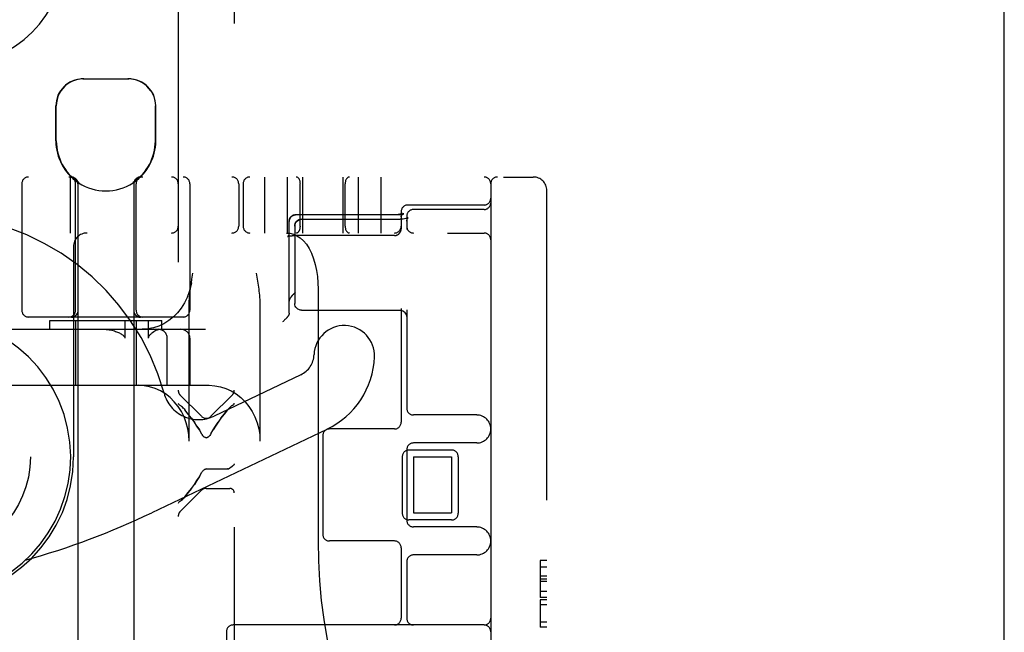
# Model space of a CAD drawing. Header units: inches. Extents: x 0 to 204, y 0 to 132.
# Tile 104 of 112: x 119.41 to 121.61, y 49.94 to 51.31. Entities that reach past the tile are written whole.
import ezdxf

# ---------------------------------------------------------------- set-up
doc = ezdxf.new("R2010")
doc.units = ezdxf.units.IN
doc.header["$LTSCALE"] = 11.243375
doc.header["$MEASUREMENT"] = 0
doc.linetypes.add('HIDDEN', pattern=[0.2, 0.1, -0.1])
doc.layers.get('0').update_dxf_attribs({"linetype": 'CONTINUOUS'})
doc.layers.add('DEFAULT_2', color=8, linetype='HIDDEN')

msp = doc.modelspace()

# ---------------------------------------------------------------- linework, layer by layer
at = {"color": 3, "linetype": 'Continuous'}
msp.add_line((121.6079, 11.5845), (121.6079, 85.9595), dxfattribs=at)
at = {"layer": 'DEFAULT_2', "color": 8, "linetype": 'HIDDEN'}
for p, q in [((119.8894, 52.4267), (119.8894, 46.9262)), ((119.7644, 51.8937), (119.7644, 47.4592)), ((119.5514, 51.1785), (119.6544, 51.1785)), ((119.4914, 51.04), (119.4914, 51.1185)), ((119.4924, 51.04), (119.4924, 51.1185)), ((119.7134, 51.04), (119.7134, 51.1185)), ((119.7144, 51.04), (119.7144, 51.1185)), ((118.2419, 50.9595), (120.5569, 50.9595)), ((119.5244, 50.8345), (119.5244, 50.9595)), ((119.9569, 50.9595), (119.9569, 50.8345)), ((120.0079, 50.9595), (120.0079, 50.8345)), ((120.0419, 50.9595), (120.0419, 50.8345)), ((120.1319, 50.9595), (120.1319, 50.8345)), ((120.1659, 50.9595), (120.1659, 50.8345)), ((120.2169, 50.9595), (120.2169, 50.8345)), ((119.4154, 50.9445), (119.4154, 50.662)), ((119.5354, 50.662), (119.5354, 50.9445)), ((119.5404, 50.9477), (119.5404, 47.4785)), ((119.5422, 50.9477), (119.5404, 50.9477)), ((119.5422, 50.9477), (119.5422, 50.9465)), ((119.6636, 50.9477), (119.6636, 50.9465)), ((119.6654, 50.9477), (119.6636, 50.9477)), ((119.6654, 50.9477), (119.6654, 47.4785)), ((119.6704, 50.662), (119.6704, 50.9445)), ((119.7904, 50.9445), (119.7904, 50.662)), ((119.8994, 50.9445), (119.8994, 50.8495)), ((119.9094, 50.9445), (119.9094, 50.8495)), ((120.0369, 50.8495), (120.0369, 50.9445)), ((120.1369, 50.8495), (120.1369, 50.9445)), ((120.4619, 50.9445), (120.4619, 47.9745)), ((120.5869, 47.9895), (120.5869, 50.9295)), ((120.4469, 50.897), (120.2769, 50.897)), ((120.0159, 50.8704), (120.0162, 50.8707)), ((120.0161, 50.8707), (120.0164, 50.871)), ((120.0164, 50.8709), (120.0167, 50.8712)), ((120.0234, 50.8746), (120.0229, 50.8745)), ((120.0237, 50.8747), (120.0233, 50.8746)), ((120.0237, 50.8747), (120.0241, 50.8747)), ((120.0241, 50.8747), (120.0245, 50.8748)), ((120.2478, 50.8749), (120.0264, 50.8749)), ((120.2508, 50.8749), (120.0264, 50.8749)), ((120.2619, 50.882), (120.2619, 50.8438)), ((120.2678, 50.8776), (120.2671, 50.8773)), ((120.2723, 50.8667), (120.2696, 50.8661)), ((120.2746, 50.8674), (120.2723, 50.8667)), ((120.2744, 50.872), (120.2744, 50.8426)), ((120.2762, 50.868), (120.2745, 50.8674)), ((120.276, 50.8669), (120.2768, 50.868)), ((120.2771, 50.8685), (120.2761, 50.868)), ((120.2775, 50.8687), (120.2771, 50.8685)), ((120.2773, 50.8686), (120.2774, 50.8687)), ((120.2774, 50.8687), (120.2775, 50.8687)), ((120.4469, 50.887), (120.2894, 50.887)), ((120.0119, 50.8612), (120.012, 50.8616)), ((120.0119, 50.6555), (120.0119, 50.8604)), ((120.0121, 50.8624), (120.012, 50.862)), ((120.012, 50.862), (120.012, 50.8616)), ((120.0244, 50.8501), (120.0244, 50.6772)), ((120.0394, 50.8651), (120.2594, 50.8651)), ((120.2631, 50.8652), (120.2594, 50.8651)), ((120.2665, 50.8656), (120.263, 50.8652)), ((120.2696, 50.8661), (120.2664, 50.8656)), ((118.1169, 50.8345), (120.4469, 50.8345)), ((120.0081, 50.8265), (120.0081, 50.8265)), ((120.0119, 50.8338), (120.0119, 50.8334)), ((120.0247, 50.8288), (120.0251, 50.8288)), ((120.0256, 50.8288), (120.0264, 50.8289)), ((120.2469, 50.8289), (120.0261, 50.8289)), ((120.2616, 50.8408), (120.2617, 50.8412)), ((120.2618, 50.8416), (120.2618, 50.842)), ((119.5309, 50.8045), (119.5309, 50.3345)), ((119.9385, 50.7445), (119.94, 50.7358)), ((119.7937, 50.7231), (119.7951, 50.7317)), ((120.0765, 50.7095), (120.0765, 50.147)), ((119.5404, 50.6799), (119.5405, 50.6711)), ((119.5405, 50.6711), (119.5406, 50.6616)), ((119.7888, 50.3695), (119.7888, 50.671)), ((119.9469, 50.671), (119.9469, 50.3695)), ((119.7754, 50.647), (119.4304, 50.647)), ((119.5255, 50.6466), (119.5259, 50.6466)), ((119.5269, 50.647), (119.5268, 50.647)), ((119.5271, 50.647), (119.5269, 50.647)), ((119.5274, 50.647), (119.5271, 50.647)), ((119.5276, 50.6471), (119.5273, 50.647)), ((119.5279, 50.6471), (119.5276, 50.647)), ((119.5281, 50.6471), (119.5279, 50.6471)), ((119.5279, 50.6468), (119.5282, 50.6469)), ((119.5284, 50.6471), (119.5281, 50.6471)), ((119.5287, 50.6472), (119.5284, 50.6471)), ((119.532, 50.6481), (119.5324, 50.6482)), ((119.5338, 50.649), (119.5334, 50.6488)), ((119.5337, 50.649), (119.5341, 50.6492)), ((119.5341, 50.6492), (119.5337, 50.649)), ((119.5344, 50.6494), (119.5341, 50.6492)), ((119.5347, 50.6497), (119.5344, 50.6494)), ((119.5356, 50.6504), (119.5353, 50.6501)), ((119.5359, 50.6507), (119.5356, 50.6504)), ((119.5362, 50.6509), (119.5359, 50.6506)), ((119.5363, 50.651), (119.5362, 50.6509)), ((119.5406, 50.6616), (119.5406, 50.6611)), ((119.5406, 50.6607), (119.5406, 50.6611)), ((119.6653, 50.6616), (119.6653, 50.6611)), ((119.6684, 50.6523), (119.6681, 50.6526)), ((119.6689, 50.6517), (119.6686, 50.652)), ((119.6697, 50.6509), (119.6696, 50.651)), ((119.67, 50.6506), (119.6696, 50.6509)), ((119.6702, 50.6504), (119.6699, 50.6507)), ((119.6705, 50.6501), (119.6702, 50.6504)), ((119.6705, 50.6501), (119.6702, 50.6504)), ((119.6708, 50.6499), (119.6705, 50.6501)), ((119.6711, 50.6497), (119.6708, 50.6499)), ((119.6721, 50.649), (119.6718, 50.6492)), ((119.6724, 50.6488), (119.6721, 50.649)), ((119.6728, 50.6486), (119.6724, 50.6488)), ((119.6777, 50.6471), (119.6774, 50.6471)), ((119.6785, 50.647), (119.6782, 50.6471)), ((119.6787, 50.647), (119.6785, 50.647)), ((119.679, 50.647), (119.6787, 50.647)), ((119.6791, 50.647), (119.6789, 50.647)), ((120.0394, 50.6622), (120.2594, 50.6622)), ((120.2594, 50.6622), (120.2611, 50.6621)), ((120.2619, 50.6662), (120.2619, 50.412)), ((120.2744, 50.6631), (120.2744, 50.4433)), ((119.4779, 50.6195), (119.4779, 50.6395)), ((119.4779, 50.6395), (119.7279, 50.6395)), ((119.5354, 50.6395), (119.5354, 50.4945)), ((119.6452, 50.6395), (119.6452, 50.5995)), ((119.6704, 50.6395), (119.6704, 50.4945)), ((119.6982, 50.5995), (119.6982, 50.6395)), ((119.7279, 50.6195), (119.7279, 50.6395)), ((119.9983, 50.6369), (119.9974, 50.636)), ((119.9993, 50.6378), (119.9983, 50.6369)), ((120.0002, 50.6387), (119.9993, 50.6378)), ((120.001, 50.6395), (120.0002, 50.6387)), ((120.0019, 50.6404), (120.001, 50.6395)), ((120.0027, 50.6413), (120.0019, 50.6404)), ((120.0035, 50.6421), (120.0027, 50.6413)), ((120.0043, 50.6429), (120.0035, 50.6421)), ((120.005, 50.6437), (120.0043, 50.6429)), ((120.0057, 50.6444), (120.005, 50.6437)), ((119.2147, 50.6195), (119.8252, 50.6195)), ((119.74, 50.4945), (119.74, 50.5995)), ((119.7905, 50.5995), (119.7905, 50.4945)), ((120.038, 50.5181), (119.8444, 50.4258)), ((119.1947, 50.4945), (119.8336, 50.4945)), ((119.8163, 50.4253), (119.7688, 50.4728)), ((119.8375, 50.4253), (119.885, 50.4728)), ((119.7704, 50.4484), (119.7688, 50.4494)), ((119.885, 50.4494), (119.8835, 50.4484)), ((119.7704, 50.4484), (119.7721, 50.4472)), ((119.7738, 50.4456), (119.772, 50.4472)), ((119.7775, 50.4418), (119.7794, 50.4395)), ((119.787, 50.4301), (119.7794, 50.4395)), ((119.8744, 50.4395), (119.8763, 50.4418)), ((119.88, 50.4456), (119.8818, 50.4472)), ((120.4307, 50.4283), (120.2894, 50.4283)), ((119.7939, 50.4209), (119.8004, 50.412)), ((120.0961, 50.3962), (119.7057, 50.2101)), ((119.8175, 50.3844), (119.8163, 50.3865)), ((119.8375, 50.3865), (119.8363, 50.3845)), ((120.2469, 50.397), (120.1019, 50.397)), ((120.0869, 50.382), (120.0869, 50.162)), ((120.4307, 50.3658), (120.2894, 50.3658)), ((120.2744, 50.3508), (120.2744, 50.1933)), ((120.3744, 50.3501), (120.2794, 50.3501)), ((120.2644, 50.3351), (120.2644, 50.2089)), ((120.2894, 50.3345), (120.2894, 50.2095)), ((120.2894, 50.3345), (120.3744, 50.3345)), ((120.3744, 50.3345), (120.3744, 50.2095)), ((120.3894, 50.3351), (120.3894, 50.2089)), ((119.8116, 50.2906), (119.8174, 50.3006)), ((119.8197, 50.3038), (119.821, 50.3051)), ((119.8209, 50.3051), (119.8224, 50.3062)), ((119.8223, 50.3062), (119.8238, 50.3071)), ((119.8269, 50.3078), (119.8253, 50.3076)), ((119.8269, 50.3078), (119.8744, 50.3078)), ((119.8758, 50.3079), (119.8744, 50.3078)), ((119.877, 50.3082), (119.8783, 50.3088)), ((119.8794, 50.3096), (119.8783, 50.3088)), ((119.8783, 50.3088), (119.8794, 50.3096)), ((119.8163, 50.2601), (119.7688, 50.2126)), ((119.8269, 50.2645), (119.8794, 50.2645)), ((119.7688, 50.2359), (119.7704, 50.2369)), ((119.7738, 50.2397), (119.772, 50.2382)), ((119.7794, 50.2458), (119.7775, 50.2436)), ((120.2894, 50.2095), (120.3744, 50.2095)), ((120.3744, 50.1939), (120.2794, 50.1939)), ((120.4307, 50.1783), (120.2894, 50.1783)), ((120.2469, 50.147), (120.1019, 50.147)), ((120.2619, 50.132), (120.2619, 49.9745)), ((120.2744, 50.1008), (120.2744, 49.9745)), ((120.4307, 50.1158), (120.2894, 50.1158)), ((120.5719, 50.1032), (120.5719, 50.0207)), ((120.5869, 50.1032), (120.5719, 50.1032)), ((120.5869, 50.0887), (120.5719, 50.0887)), ((120.5869, 50.0685), (120.5719, 50.0685)), ((120.5869, 50.0618), (120.5719, 50.0618)), ((120.5869, 50.0566), (120.5719, 50.0566)), ((120.5869, 50.0345), (120.5719, 50.0345)), ((120.5869, 50.0207), (120.5719, 50.0207)), ((120.5719, 50.0155), (120.5719, 49.9544)), ((120.5869, 50.0155), (120.5719, 50.0155)), ((120.5869, 50.0042), (120.5719, 50.0042)), ((120.5869, 49.9658), (120.5719, 49.9658)), ((119.8719, 49.9445), (119.8719, 48.9745)), ((120.4469, 49.9595), (119.8869, 49.9595)), ((120.5869, 49.9544), (120.5719, 49.9544))]:
    msp.add_line(p, q, dxfattribs=at)
for points in [[(119.5537, 51.1785), (119.5475, 51.1783), (119.5412, 51.1773), (119.5349, 51.1757), (119.5286, 51.1734), (119.5225, 51.1703), (119.5167, 51.1665), (119.5115, 51.1622), (119.5068, 51.1573), (119.5025, 51.1517), (119.4989, 51.1456), (119.4961, 51.139), (119.494, 51.1322), (119.4928, 51.1254), (119.4924, 51.1185)], [(119.7033, 51.1517), (119.6991, 51.1573), (119.6943, 51.1622), (119.6891, 51.1665), (119.6834, 51.1703), (119.6773, 51.1734), (119.671, 51.1757), (119.6646, 51.1773), (119.6584, 51.1783), (119.6522, 51.1785)], [(119.7033, 51.1517), (119.7069, 51.1456), (119.7097, 51.139), (119.7118, 51.1322), (119.713, 51.1254), (119.7134, 51.1185)], [(119.5254, 50.9595), (119.5258, 50.9595), (119.5262, 50.9595), (119.5266, 50.9595), (119.527, 50.9594), (119.5274, 50.9594), (119.5278, 50.9593), (119.5281, 50.9593), (119.5285, 50.9592), (119.5289, 50.9591), (119.5293, 50.959), (119.5297, 50.9589), (119.5301, 50.9588), (119.5304, 50.9587), (119.5308, 50.9585), (119.5312, 50.9584), (119.5315, 50.9582), (119.5319, 50.9581), (119.5322, 50.9579), (119.5326, 50.9577), (119.5329, 50.9575), (119.5333, 50.9573), (119.5336, 50.9571), (119.5339, 50.9569), (119.5343, 50.9566), (119.5346, 50.9564), (119.5349, 50.9562), (119.5352, 50.9559), (119.5355, 50.9556), (119.5358, 50.9554), (119.5361, 50.9551), (119.5363, 50.9548), (119.5366, 50.9545), (119.5369, 50.9542), (119.5371, 50.9539), (119.5374, 50.9536), (119.5376, 50.9533), (119.5378, 50.953), (119.538, 50.9526), (119.5382, 50.9523), (119.5384, 50.952), (119.5386, 50.9516), (119.5388, 50.9513), (119.539, 50.9509), (119.5392, 50.9505), (119.5393, 50.9502), (119.5395, 50.9498), (119.5396, 50.9494), (119.5397, 50.9491), (119.5398, 50.9487), (119.5399, 50.9483), (119.54, 50.9479), (119.5401, 50.9475), (119.5402, 50.9471), (119.5403, 50.9468), (119.5403, 50.9464), (119.5403, 50.946), (119.5404, 50.9456), (119.5404, 50.9452), (119.5404, 50.9448), (119.5404, 50.9445)], [(120.0121, 50.8628), (120.0122, 50.8632), (120.0123, 50.8636), (120.0123, 50.8639), (120.0124, 50.8643), (120.0126, 50.8647), (120.0127, 50.8651), (120.0128, 50.8654), (120.0129, 50.8658), (120.0131, 50.8662), (120.0133, 50.8665), (120.0134, 50.8669), (120.0136, 50.8672), (120.0138, 50.8676), (120.014, 50.8679), (120.0142, 50.8682), (120.0144, 50.8686), (120.0146, 50.8689), (120.0149, 50.8692), (120.0151, 50.8695), (120.0154, 50.8698), (120.0156, 50.8701), (120.0159, 50.8704)], [(120.0159, 50.8704), (120.0156, 50.8701), (120.0153, 50.8698), (120.0151, 50.8695), (120.0148, 50.8692), (120.0146, 50.8688), (120.0144, 50.8685), (120.0141, 50.8682), (120.0139, 50.8678), (120.0137, 50.8675), (120.0135, 50.8671), (120.0134, 50.8668), (120.0132, 50.8664), (120.013, 50.866), (120.0129, 50.8656), (120.0127, 50.8652), (120.0126, 50.8649), (120.0125, 50.8645), (120.0124, 50.8641), (120.0123, 50.8637), (120.0122, 50.8633), (120.0121, 50.8628), (120.0121, 50.8624)], [(120.0167, 50.8712), (120.017, 50.8715), (120.0173, 50.8717), (120.0176, 50.872), (120.018, 50.8722), (120.0183, 50.8724), (120.0186, 50.8727), (120.0189, 50.8729), (120.0193, 50.8731), (120.0196, 50.8733), (120.02, 50.8734), (120.0203, 50.8736), (120.0207, 50.8738), (120.0211, 50.8739), (120.0214, 50.8741), (120.0218, 50.8742), (120.0222, 50.8743), (120.0225, 50.8744), (120.0229, 50.8745)], [(120.023, 50.8745), (120.0226, 50.8744), (120.0223, 50.8743), (120.0219, 50.8742), (120.0216, 50.8741), (120.0212, 50.874), (120.0209, 50.8738), (120.0205, 50.8737), (120.0202, 50.8735), (120.0198, 50.8734), (120.0195, 50.8732), (120.0192, 50.873), (120.0189, 50.8728), (120.0185, 50.8726), (120.0182, 50.8724), (120.0179, 50.8722), (120.0176, 50.8719), (120.0173, 50.8717), (120.017, 50.8715)], [(120.0244, 50.8748), (120.0249, 50.8749), (120.0252, 50.8749), (120.0256, 50.8749), (120.026, 50.8749), (120.0264, 50.8749)], [(120.0264, 50.8749), (120.0262, 50.8749), (120.0259, 50.8749), (120.0255, 50.8749), (120.0251, 50.8749), (120.0248, 50.8748)], [(120.2651, 50.8784), (120.2651, 50.8784), (120.2651, 50.8784), (120.2651, 50.8784), (120.265, 50.8784), (120.265, 50.8783), (120.2649, 50.8783), (120.2649, 50.8783), (120.2648, 50.8782), (120.2647, 50.8782), (120.2646, 50.8781), (120.2645, 50.8781), (120.2644, 50.878), (120.2643, 50.8779), (120.2641, 50.8779), (120.264, 50.8778), (120.2638, 50.8777), (120.2637, 50.8777), (120.2635, 50.8776), (120.2633, 50.8775), (120.2631, 50.8774), (120.2629, 50.8773), (120.2626, 50.8773), (120.2624, 50.8772), (120.2621, 50.8771), (120.2619, 50.877), (120.2616, 50.8769), (120.2613, 50.8768), (120.261, 50.8767), (120.2607, 50.8766), (120.2604, 50.8766), (120.2601, 50.8765), (120.2598, 50.8764), (120.2594, 50.8763), (120.2591, 50.8762), (120.2587, 50.8761), (120.2584, 50.8761), (120.258, 50.876), (120.2576, 50.8759), (120.2573, 50.8758), (120.2569, 50.8758), (120.2565, 50.8757), (120.2561, 50.8756), (120.2557, 50.8756), (120.2553, 50.8755), (120.2548, 50.8754), (120.2544, 50.8754), (120.254, 50.8753), (120.2536, 50.8753), (120.2531, 50.8752), (120.2527, 50.8752), (120.2523, 50.8751), (120.2518, 50.8751), (120.2514, 50.8751), (120.2509, 50.875), (120.2505, 50.875), (120.25, 50.875), (120.2496, 50.875), (120.2491, 50.875), (120.2487, 50.875), (120.2482, 50.8749), (120.2478, 50.8749)], [(120.2671, 50.8773), (120.2671, 50.8773), (120.2669, 50.8773), (120.2668, 50.8772), (120.2666, 50.8772), (120.2665, 50.8771), (120.2663, 50.8771), (120.2661, 50.877), (120.2659, 50.8769), (120.2657, 50.8769), (120.2655, 50.8768), (120.2652, 50.8767), (120.265, 50.8767), (120.2647, 50.8766), (120.2645, 50.8765), (120.2642, 50.8765), (120.2639, 50.8764), (120.2635, 50.8763), (120.2632, 50.8762), (120.2629, 50.8761), (120.2625, 50.8761), (120.2621, 50.876), (120.2617, 50.8759), (120.2613, 50.8759), (120.2609, 50.8758), (120.2605, 50.8757), (120.2601, 50.8756), (120.2597, 50.8756), (120.2592, 50.8755), (120.2588, 50.8755), (120.2583, 50.8754), (120.2578, 50.8754), (120.2574, 50.8753), (120.2569, 50.8753), (120.2564, 50.8752), (120.2559, 50.8752), (120.2554, 50.8751), (120.2549, 50.8751), (120.2544, 50.8751), (120.2539, 50.875), (120.2534, 50.875), (120.2529, 50.875), (120.2523, 50.875), (120.2518, 50.875), (120.2513, 50.8749), (120.2508, 50.8749)], [(120.2619, 50.8706), (120.2619, 50.8708), (120.2619, 50.8712), (120.262, 50.8716), (120.262, 50.872), (120.2621, 50.8724), (120.2621, 50.8727), (120.2622, 50.8731), (120.2623, 50.8734), (120.2623, 50.8738), (120.2624, 50.8741), (120.2625, 50.8744), (120.2627, 50.8747), (120.2628, 50.875), (120.2629, 50.8753), (120.263, 50.8755), (120.2631, 50.8758), (120.2632, 50.876), (120.2634, 50.8762), (120.2635, 50.8764), (120.2636, 50.8766), (120.2637, 50.8768), (120.2638, 50.877), (120.2639, 50.8771), (120.264, 50.8773), (120.2641, 50.8774), (120.2642, 50.8775), (120.2643, 50.8776), (120.2644, 50.8778), (120.2645, 50.8778), (120.2646, 50.8779), (120.2647, 50.878), (120.2647, 50.8781), (120.2648, 50.8782), (120.2649, 50.8782), (120.2649, 50.8783), (120.265, 50.8783), (120.265, 50.8783), (120.265, 50.8784), (120.2651, 50.8784), (120.2651, 50.8784), (120.2651, 50.8784)], [(120.2619, 50.8706), (120.2619, 50.8707), (120.2619, 50.8709), (120.2619, 50.8711), (120.262, 50.8713), (120.262, 50.8715), (120.262, 50.8716), (120.2621, 50.8718), (120.2621, 50.872), (120.2622, 50.8722), (120.2622, 50.8723), (120.2623, 50.8725), (120.2624, 50.8727), (120.2625, 50.8729), (120.2626, 50.8731), (120.2627, 50.8732), (120.2628, 50.8734), (120.2629, 50.8736), (120.263, 50.8738), (120.2632, 50.874), (120.2633, 50.8742), (120.2635, 50.8744), (120.2636, 50.8745), (120.2638, 50.8747), (120.264, 50.8749), (120.2641, 50.8751), (120.2643, 50.8753), (120.2645, 50.8755), (120.2647, 50.8756), (120.2649, 50.8758), (120.2651, 50.876), (120.2654, 50.8762), (120.2656, 50.8763), (120.2658, 50.8765), (120.2661, 50.8766), (120.2663, 50.8768), (120.2666, 50.877), (120.2668, 50.8771), (120.2671, 50.8772), (120.2673, 50.8774), (120.2676, 50.8775), (120.2678, 50.8776)], [(120.2744, 50.8612), (120.2745, 50.8626), (120.2751, 50.8651), (120.276, 50.8669)], [(120.2768, 50.868), (120.2773, 50.8686), (120.2774, 50.8687)], [(120.0119, 50.8612), (120.0119, 50.8608), (120.0119, 50.8604)], [(120.0244, 50.8501), (120.0247, 50.8528), (120.0254, 50.8554), (120.0266, 50.8579), (120.0282, 50.8601), (120.0303, 50.862), (120.0327, 50.8635), (120.0355, 50.8646), (120.0385, 50.8651), (120.0394, 50.8651)], [(120.0394, 50.8651), (120.0365, 50.8648), (120.0337, 50.864), (120.0311, 50.8626), (120.0288, 50.8607), (120.0269, 50.8585), (120.0256, 50.8559), (120.0247, 50.8531), (120.0244, 50.8501)], [(120.2744, 50.8612), (120.2745, 50.8627), (120.2751, 50.8651)], [(120.0058, 50.8345), (120.0137, 50.8339), (120.0216, 50.8319), (120.0294, 50.8284), (120.0368, 50.8236), (120.0439, 50.8173), (120.0504, 50.8095), (120.0565, 50.8001), (120.0619, 50.7893), (120.0665, 50.7771), (120.0702, 50.764), (120.073, 50.7508), (120.0749, 50.7372), (120.0761, 50.7234), (120.0765, 50.7095)], [(120.0119, 50.8344), (120.0119, 50.8342), (120.0119, 50.8338), (120.0119, 50.8334), (120.0118, 50.8331), (120.0118, 50.8327), (120.0117, 50.8323), (120.0116, 50.832), (120.0115, 50.8316), (120.0114, 50.8313), (120.0113, 50.8309), (120.0112, 50.8306), (120.0111, 50.8303), (120.011, 50.83), (120.0108, 50.8297), (120.0107, 50.8294), (120.0105, 50.8292), (120.0104, 50.8289), (120.0102, 50.8287), (120.0101, 50.8285), (120.0099, 50.8283), (120.0098, 50.8281), (120.0097, 50.8279), (120.0095, 50.8278), (120.0094, 50.8276), (120.0093, 50.8275), (120.0092, 50.8274), (120.009, 50.8273), (120.0089, 50.8272), (120.0088, 50.8271), (120.0087, 50.827), (120.0086, 50.8269), (120.0086, 50.8268), (120.0085, 50.8268), (120.0084, 50.8267), (120.0083, 50.8267), (120.0083, 50.8266), (120.0082, 50.8266), (120.0082, 50.8266), (120.0082, 50.8266), (120.0081, 50.8265), (120.0081, 50.8265), (120.0081, 50.8265)], [(120.0081, 50.8265), (120.0081, 50.8265), (120.0081, 50.8265), (120.0081, 50.8265), (120.0082, 50.8266), (120.0082, 50.8266), (120.0082, 50.8266), (120.0083, 50.8266), (120.0083, 50.8266), (120.0084, 50.8267), (120.0085, 50.8267), (120.0086, 50.8267), (120.0087, 50.8268), (120.0088, 50.8268), (120.0089, 50.8269), (120.0091, 50.8269), (120.0092, 50.827), (120.0094, 50.827), (120.0095, 50.8271), (120.0097, 50.8271), (120.0099, 50.8272), (120.0101, 50.8272), (120.0104, 50.8273), (120.0106, 50.8273), (120.0108, 50.8274), (120.0111, 50.8275), (120.0113, 50.8275), (120.0116, 50.8276), (120.0119, 50.8276), (120.0122, 50.8277), (120.0125, 50.8278), (120.0128, 50.8278), (120.0132, 50.8279), (120.0135, 50.8279), (120.0139, 50.828), (120.0142, 50.828), (120.0146, 50.8281), (120.015, 50.8282), (120.0153, 50.8282), (120.0157, 50.8283), (120.0161, 50.8283), (120.0165, 50.8283), (120.0169, 50.8284), (120.0174, 50.8284), (120.0178, 50.8285), (120.0182, 50.8285), (120.0187, 50.8285), (120.0191, 50.8286), (120.0195, 50.8286), (120.02, 50.8286), (120.0204, 50.8287), (120.0209, 50.8287), (120.0214, 50.8287), (120.0218, 50.8287), (120.0223, 50.8288), (120.0228, 50.8288), (120.0232, 50.8288), (120.0237, 50.8288), (120.0242, 50.8288), (120.0246, 50.8288), (120.0251, 50.8288), (120.0256, 50.8288)], [(120.0191, 50.8286), (120.0196, 50.8286), (120.02, 50.8286)], [(120.2469, 50.8289), (120.2472, 50.8289), (120.2476, 50.8289), (120.248, 50.8289), (120.2484, 50.8289), (120.2488, 50.829), (120.2492, 50.829), (120.2496, 50.8291), (120.25, 50.8292), (120.2503, 50.8292), (120.2507, 50.8293), (120.2511, 50.8294), (120.2515, 50.8296), (120.2519, 50.8297), (120.2522, 50.8298), (120.2526, 50.83), (120.253, 50.8301), (120.2534, 50.8303), (120.2537, 50.8305), (120.2541, 50.8307), (120.2544, 50.8308), (120.2548, 50.831), (120.2551, 50.8313), (120.2554, 50.8315), (120.2557, 50.8317), (120.2561, 50.8319), (120.2564, 50.8322), (120.2567, 50.8324), (120.257, 50.8327), (120.2573, 50.833), (120.2576, 50.8333), (120.2578, 50.8335), (120.2581, 50.8338), (120.2584, 50.8341), (120.2586, 50.8344), (120.2589, 50.8347), (120.2591, 50.8351), (120.2593, 50.8354), (120.2595, 50.8357), (120.2598, 50.8361), (120.26, 50.8364), (120.2601, 50.8367), (120.2603, 50.8371), (120.2605, 50.8374), (120.2607, 50.8378), (120.2608, 50.8382), (120.261, 50.8385), (120.2611, 50.8389), (120.2612, 50.8393), (120.2613, 50.8397), (120.2614, 50.84), (120.2615, 50.8404), (120.2616, 50.8408), (120.2617, 50.8412), (120.2618, 50.8416), (120.2618, 50.842), (120.2619, 50.8424), (120.2619, 50.8428), (120.2619, 50.8432), (120.2619, 50.8436), (120.2619, 50.8438)], [(119.7951, 50.7317), (119.7965, 50.7403), (119.7972, 50.7445)], [(119.94, 50.7358), (119.9414, 50.727), (119.9421, 50.7226), (119.9428, 50.7182), (119.9434, 50.7137), (119.944, 50.7092), (119.9446, 50.7047), (119.9451, 50.7001), (119.9456, 50.6955), (119.9461, 50.6908), (119.9464, 50.686), (119.9467, 50.6811), (119.9469, 50.6761), (119.9469, 50.671)], [(119.7937, 50.7231), (119.7926, 50.7169), (119.7892, 50.7035), (119.7844, 50.6906), (119.7784, 50.6784), (119.7713, 50.667), (119.763, 50.6565), (119.7537, 50.6471), (119.7435, 50.639), (119.7326, 50.6321), (119.721, 50.6267), (119.7089, 50.6227), (119.6965, 50.6203), (119.6839, 50.6195)], [(119.7888, 50.671), (119.7889, 50.6768), (119.7891, 50.6822), (119.7894, 50.6872), (119.7898, 50.6921), (119.7902, 50.6967), (119.7907, 50.7012), (119.7912, 50.7056), (119.7918, 50.71), (119.7924, 50.7143), (119.793, 50.7187), (119.7937, 50.7231)], [(120.0132, 50.6868), (120.0133, 50.6871), (120.0135, 50.6873), (120.0136, 50.6876), (120.0138, 50.6878), (120.014, 50.6881), (120.0141, 50.6884), (120.0143, 50.6887), (120.0145, 50.689), (120.0147, 50.6893), (120.0149, 50.6896), (120.0152, 50.6899), (120.0154, 50.6902), (120.0156, 50.6906), (120.0159, 50.6909), (120.0162, 50.6912), (120.0164, 50.6916), (120.0167, 50.692), (120.017, 50.6923), (120.0173, 50.6927), (120.0176, 50.6931), (120.0179, 50.6935), (120.0183, 50.6939), (120.0186, 50.6943), (120.019, 50.6947), (120.0193, 50.6951), (120.0197, 50.6956), (120.0201, 50.696), (120.0205, 50.6964), (120.0208, 50.6969), (120.0212, 50.6973), (120.0216, 50.6977), (120.0221, 50.6982), (120.0225, 50.6986), (120.0229, 50.6991), (120.0233, 50.6995), (120.0238, 50.7), (120.0242, 50.7004), (120.0246, 50.7008), (120.0251, 50.7013), (120.0255, 50.7017), (120.026, 50.7021), (120.0264, 50.7026)], [(119.6654, 50.6756), (119.6653, 50.6664), (119.6653, 50.6616)], [(120.0132, 50.6868), (120.013, 50.6866), (120.0129, 50.6863), (120.0128, 50.686), (120.0126, 50.6857), (120.0125, 50.6855), (120.0124, 50.6852), (120.0123, 50.6849), (120.0122, 50.6846), (120.0122, 50.6843), (120.0121, 50.684), (120.012, 50.6837), (120.012, 50.6834), (120.012, 50.6831), (120.0119, 50.6828), (120.0119, 50.6825), (120.0119, 50.6822)], [(120.0394, 50.6622), (120.0365, 50.6625), (120.0337, 50.6634), (120.0311, 50.6647), (120.0288, 50.6666), (120.0269, 50.6689), (120.0256, 50.6715), (120.0247, 50.6743), (120.0244, 50.6772)], [(119.5353, 50.6501), (119.535, 50.6499), (119.5347, 50.6497), (119.5344, 50.6494), (119.5341, 50.6492), (119.5337, 50.649), (119.5334, 50.6488), (119.5331, 50.6486), (119.5327, 50.6484), (119.5324, 50.6482), (119.532, 50.6481), (119.5316, 50.6479), (119.5313, 50.6477), (119.5309, 50.6476), (119.5305, 50.6475), (119.5302, 50.6473), (119.5298, 50.6472), (119.5294, 50.6471), (119.529, 50.647), (119.5286, 50.6469), (119.5282, 50.6469), (119.5279, 50.6468), (119.5275, 50.6468), (119.5271, 50.6467), (119.5267, 50.6467), (119.5263, 50.6466), (119.5259, 50.6466)], [(119.5263, 50.6466), (119.5267, 50.6467), (119.5271, 50.6467)], [(119.5286, 50.6469), (119.529, 50.647), (119.5294, 50.6471), (119.5298, 50.6472)], [(119.5334, 50.6488), (119.5331, 50.6486), (119.5327, 50.6485), (119.5324, 50.6483), (119.532, 50.6481), (119.5317, 50.648), (119.5313, 50.6479), (119.531, 50.6477), (119.5307, 50.6476), (119.5303, 50.6475), (119.53, 50.6474), (119.5296, 50.6474), (119.5293, 50.6473), (119.529, 50.6472), (119.5287, 50.6472)], [(119.5331, 50.6487), (119.5328, 50.6485), (119.5325, 50.6483), (119.5321, 50.6482), (119.5318, 50.648), (119.5315, 50.6479), (119.5311, 50.6478), (119.5308, 50.6477), (119.5305, 50.6476), (119.5301, 50.6475), (119.5298, 50.6474), (119.5295, 50.6473), (119.5292, 50.6473), (119.5289, 50.6472), (119.5287, 50.6472)], [(119.5302, 50.6473), (119.5305, 50.6475), (119.5309, 50.6476), (119.5313, 50.6477), (119.5316, 50.6479)], [(119.5327, 50.6484), (119.5331, 50.6486), (119.5334, 50.6488)], [(119.5353, 50.6501), (119.535, 50.6499), (119.5347, 50.6497)], [(119.5347, 50.6497), (119.535, 50.6499), (119.5353, 50.6501)], [(119.5406, 50.6607), (119.5405, 50.6603), (119.5405, 50.66), (119.5405, 50.6596), (119.5404, 50.6592), (119.5404, 50.6588), (119.5403, 50.6585), (119.5402, 50.6581), (119.5401, 50.6577), (119.54, 50.6573), (119.5399, 50.657), (119.5398, 50.6566), (119.5397, 50.6563), (119.5396, 50.6559), (119.5394, 50.6556), (119.5393, 50.6552), (119.5391, 50.6549), (119.5389, 50.6545), (119.5387, 50.6542), (119.5385, 50.6539), (119.5383, 50.6536), (119.5381, 50.6532), (119.5379, 50.6529), (119.5377, 50.6526), (119.5375, 50.6523), (119.5372, 50.652), (119.537, 50.6517), (119.5367, 50.6514), (119.5365, 50.6512), (119.5363, 50.651)], [(119.5363, 50.651), (119.5365, 50.6512), (119.5367, 50.6514), (119.537, 50.6517), (119.5372, 50.652), (119.5375, 50.6523), (119.5377, 50.6526), (119.5379, 50.6529)], [(119.5381, 50.6532), (119.5383, 50.6536), (119.5385, 50.6539), (119.5387, 50.6542), (119.5389, 50.6545), (119.5391, 50.6549), (119.5393, 50.6552)], [(119.6653, 50.6611), (119.6653, 50.6607), (119.6653, 50.6603), (119.6653, 50.66), (119.6654, 50.6596), (119.6654, 50.6592), (119.6655, 50.6588), (119.6655, 50.6585), (119.6656, 50.6581), (119.6657, 50.6577), (119.6658, 50.6573), (119.6659, 50.657), (119.666, 50.6566), (119.6661, 50.6563), (119.6663, 50.6559), (119.6664, 50.6556), (119.6666, 50.6552), (119.6667, 50.6549), (119.6669, 50.6545), (119.6671, 50.6542), (119.6673, 50.6539), (119.6675, 50.6536), (119.6677, 50.6532), (119.6679, 50.6529), (119.6681, 50.6526), (119.6684, 50.6523), (119.6686, 50.652), (119.6689, 50.6517), (119.6691, 50.6514), (119.6694, 50.6512), (119.6696, 50.651)], [(119.6696, 50.651), (119.6694, 50.6512), (119.6691, 50.6514)], [(119.6702, 50.6504), (119.6705, 50.6501), (119.6708, 50.6499), (119.6711, 50.6497), (119.6715, 50.6494), (119.6718, 50.6492), (119.6721, 50.649), (119.6724, 50.6488)], [(119.6803, 50.6466), (119.68, 50.6466), (119.6796, 50.6466), (119.6792, 50.6467), (119.6788, 50.6467), (119.6784, 50.6468), (119.678, 50.6468), (119.6776, 50.6469), (119.6772, 50.6469), (119.6768, 50.647), (119.6764, 50.6471), (119.6761, 50.6472), (119.6757, 50.6473), (119.6753, 50.6475), (119.6749, 50.6476), (119.6746, 50.6477), (119.6742, 50.6479), (119.6738, 50.6481), (119.6735, 50.6482), (119.6731, 50.6484), (119.6728, 50.6486), (119.6724, 50.6488), (119.6721, 50.649), (119.6718, 50.6492), (119.6715, 50.6494), (119.6711, 50.6497), (119.6708, 50.6499)], [(119.6718, 50.6492), (119.6715, 50.6494), (119.6711, 50.6497)], [(119.6772, 50.6472), (119.6769, 50.6472), (119.6766, 50.6473), (119.6763, 50.6473), (119.676, 50.6474), (119.6757, 50.6475), (119.6754, 50.6476), (119.675, 50.6477), (119.6747, 50.6478), (119.6744, 50.6479), (119.674, 50.648), (119.6737, 50.6482), (119.6734, 50.6483), (119.673, 50.6485), (119.6727, 50.6487)], [(119.6728, 50.6486), (119.6731, 50.6484), (119.6735, 50.6482), (119.6738, 50.6481), (119.6742, 50.6479)], [(119.6775, 50.6471), (119.6771, 50.6472), (119.6768, 50.6472), (119.6765, 50.6473), (119.6762, 50.6474), (119.6759, 50.6474), (119.6755, 50.6475), (119.6752, 50.6476), (119.6748, 50.6477), (119.6745, 50.6479), (119.6741, 50.648), (119.6738, 50.6481), (119.6735, 50.6483), (119.6731, 50.6485), (119.6728, 50.6486)], [(119.6746, 50.6477), (119.6749, 50.6476), (119.6753, 50.6475), (119.6757, 50.6473), (119.6761, 50.6472), (119.6764, 50.6471), (119.6768, 50.647), (119.6772, 50.6469), (119.6776, 50.6469), (119.678, 50.6468), (119.6784, 50.6468), (119.6788, 50.6467), (119.6792, 50.6467), (119.6796, 50.6466), (119.68, 50.6466), (119.6803, 50.6466)], [(119.6783, 50.647), (119.678, 50.6471), (119.6777, 50.6471)], [(120.0097, 50.6493), (120.0096, 50.649), (120.0094, 50.6488), (120.0092, 50.6485), (120.009, 50.6482), (120.0087, 50.648), (120.0085, 50.6477), (120.0083, 50.6474), (120.008, 50.6471), (120.0078, 50.6468), (120.0075, 50.6465), (120.0072, 50.6462), (120.0069, 50.6458), (120.0067, 50.6455), (120.0063, 50.6452), (120.006, 50.6448), (120.0057, 50.6444)], [(120.0119, 50.6555), (120.0119, 50.6551), (120.0119, 50.6548), (120.0119, 50.6545), (120.0118, 50.6542), (120.0118, 50.6538), (120.0117, 50.6535), (120.0116, 50.6532), (120.0116, 50.6529), (120.0115, 50.6525), (120.0114, 50.6522), (120.0112, 50.6519), (120.0111, 50.6516), (120.011, 50.6513), (120.0108, 50.651), (120.0107, 50.6507), (120.0105, 50.6504), (120.0103, 50.6501), (120.0101, 50.6498), (120.0099, 50.6495), (120.0097, 50.6493)], [(120.2611, 50.6621), (120.2633, 50.6617), (120.2655, 50.6608), (120.2677, 50.6596), (120.2696, 50.6578), (120.2714, 50.6556), (120.2728, 50.6529), (120.2739, 50.6497), (120.2744, 50.6459), (120.2744, 50.6446)], [(120.2632, 50.6617), (120.2654, 50.6609), (120.2674, 50.6597), (120.2694, 50.658), (120.2712, 50.6559), (120.2727, 50.6533), (120.2738, 50.6501), (120.2743, 50.6466), (120.2744, 50.6446)], [(119.5995, 50.6195), (119.6033, 50.6194), (119.6069, 50.6191), (119.6103, 50.6186), (119.6135, 50.618), (119.6165, 50.6173), (119.6193, 50.6166), (119.622, 50.6158), (119.6245, 50.615), (119.6268, 50.6141), (119.629, 50.6132), (119.6311, 50.6123), (119.6331, 50.6114), (119.635, 50.6104), (119.6368, 50.6094), (119.6384, 50.6083), (119.6399, 50.6073), (119.6413, 50.6061), (119.6426, 50.6049), (119.6436, 50.6037), (119.6445, 50.6024), (119.645, 50.601), (119.6452, 50.5995)], [(119.6982, 50.5995), (119.6984, 50.6009), (119.6987, 50.6022), (119.6992, 50.6034), (119.6998, 50.6046), (119.7005, 50.6056), (119.7012, 50.6067), (119.7021, 50.6077), (119.703, 50.6086), (119.704, 50.6096), (119.705, 50.6106), (119.706, 50.6115), (119.7071, 50.6124)], [(119.7071, 50.6124), (119.7099, 50.6144), (119.7126, 50.6161), (119.7153, 50.6175), (119.7179, 50.6185), (119.7204, 50.6192), (119.7226, 50.6195)], [(119.7888, 50.3695), (119.788, 50.3836), (119.7859, 50.3973), (119.7824, 50.4108), (119.7775, 50.4238), (119.7714, 50.436), (119.764, 50.4475), (119.7556, 50.4579), (119.7461, 50.4673), (119.7357, 50.4754), (119.7246, 50.4821), (119.7129, 50.4875), (119.7006, 50.4914), (119.6882, 50.4937), (119.6754, 50.4945)], [(119.8336, 50.4945), (119.8464, 50.4937), (119.8588, 50.4914), (119.871, 50.4875), (119.8828, 50.4821), (119.8939, 50.4754), (119.9043, 50.4673), (119.9137, 50.4579), (119.9222, 50.4475), (119.9296, 50.436), (119.9357, 50.4238), (119.9406, 50.4108), (119.9441, 50.3973), (119.9462, 50.3836), (119.9469, 50.3695)], [(119.7644, 50.4548), (119.7647, 50.4533), (119.7656, 50.4519), (119.767, 50.4506), (119.7688, 50.4494)], [(119.885, 50.4494), (119.8869, 50.4506), (119.8882, 50.4519), (119.8891, 50.4533), (119.8894, 50.4548)], [(119.7775, 50.4418), (119.7757, 50.4438), (119.7738, 50.4456)], [(119.8004, 50.412), (119.794, 50.4209), (119.7869, 50.4301)], [(119.8744, 50.4395), (119.8669, 50.4301), (119.8599, 50.4209), (119.8534, 50.412)], [(119.8599, 50.4209), (119.8669, 50.4301), (119.8744, 50.4395)], [(119.8835, 50.4484), (119.8818, 50.4472), (119.88, 50.4456), (119.8782, 50.4438), (119.8763, 50.4418)], [(119.8163, 50.3865), (119.8116, 50.3948), (119.8063, 50.4033), (119.8004, 50.412)], [(119.8375, 50.3865), (119.8422, 50.3948), (119.8475, 50.4033), (119.8534, 50.412)], [(119.8534, 50.412), (119.8475, 50.4033), (119.8422, 50.3948)], [(119.8063, 50.4033), (119.8116, 50.3948), (119.8163, 50.3865)], [(119.8175, 50.3844), (119.8188, 50.3826), (119.8203, 50.3809), (119.8218, 50.3795), (119.8235, 50.3785), (119.8252, 50.3778), (119.827, 50.3776), (119.8289, 50.3778), (119.8306, 50.3786), (119.8322, 50.3797), (119.8337, 50.381), (119.8351, 50.3826)], [(119.8363, 50.3845), (119.835, 50.3826), (119.8336, 50.381), (119.8321, 50.3796), (119.8305, 50.3785), (119.8287, 50.3778), (119.8269, 50.3776), (119.8251, 50.3778), (119.8234, 50.3785), (119.8217, 50.3796), (119.8202, 50.381), (119.8188, 50.3826)], [(119.8894, 50.3191), (119.8891, 50.3175), (119.8882, 50.316), (119.8866, 50.3146), (119.8846, 50.3131), (119.8821, 50.3114), (119.8794, 50.3096)], [(119.8197, 50.3038), (119.8185, 50.3023), (119.8174, 50.3006)], [(119.8238, 50.307), (119.8253, 50.3076), (119.8269, 50.3078)], [(119.8744, 50.3078), (119.8758, 50.3079), (119.8771, 50.3083)], [(119.7794, 50.2458), (119.7869, 50.2552), (119.7939, 50.2644), (119.8004, 50.2734)], [(119.8116, 50.2906), (119.8063, 50.2821), (119.8004, 50.2734)], [(119.8004, 50.2734), (119.8063, 50.282), (119.8116, 50.2905)], [(119.794, 50.2645), (119.787, 50.2553), (119.7794, 50.2458)], [(119.7688, 50.2359), (119.767, 50.2348), (119.7656, 50.2335), (119.7647, 50.2321), (119.7644, 50.2305)], [(119.7704, 50.2369), (119.7721, 50.2382), (119.7738, 50.2397), (119.7757, 50.2416), (119.7775, 50.2436)], [(120.0765, 50.147), (120.0773, 50.1024), (120.0797, 50.0581), (120.0837, 50.0145), (120.0893, 49.972), (120.0964, 49.931), (120.1049, 49.8918), (120.1147, 49.8547), (120.1257, 49.82), (120.1378, 49.788), (120.1508, 49.759), (120.1645, 49.7332), (120.1788, 49.7107), (120.1934, 49.6916), (120.2082, 49.6759), (120.2231, 49.6636), (120.2382, 49.6546), (120.2538, 49.649), (120.2694, 49.647)]]:
    msp.add_lwpolyline(points, dxfattribs=at)
msp.add_circle((119.2119, 50.3345), 0.2228, dxfattribs=at)
for centre, radius, start, end in [((119.2619, 51.4595), 0.25, 270, 360), ((119.5514, 51.1185), 0.06, 90, 180), ((119.6544, 51.1185), 0.06, 0, 90), ((119.6029, 51.04), 0.1115, 180, 235.907), ((119.6029, 51.04), 0.1105, 180, 236.6915), ((119.6029, 51.04), 0.1105, 303.3085, 360), ((119.6029, 51.04), 0.1115, 304.093, 360), ((119.4304, 50.9445), 0.015, 90, 180), ((119.5204, 50.9445), 0.015, 0, 90), ((119.5254, 50.9445), 0.015, 0, 90), ((119.6804, 50.9445), 0.015, 90, 180), ((119.6854, 50.9445), 0.015, 90, 180), ((119.7494, 50.9445), 0.015, 0, 90), ((119.7754, 50.9445), 0.015, 0, 90), ((119.8844, 50.9445), 0.015, 0, 90), ((119.9244, 50.9445), 0.015, 90, 180), ((120.4469, 50.9445), 0.015, 0, 90), ((120.4769, 50.9445), 0.015, 90, 180), ((120.5569, 50.9295), 0.03, 0, 90), ((119.6029, 51.04), 0.1115, 237.033, 302.967), ((120.4469, 50.912), 0.015, 270, 360), ((120.2769, 50.882), 0.015, 90, 180), ((120.4469, 50.902), 0.015, 270, 360), ((119.2119, 50.3345), 0.54, 15.288, 90.2336), ((120.2894, 50.872), 0.015, 90, 180), ((119.7494, 50.8495), 0.015, 270, 360), ((119.8844, 50.8495), 0.015, 270, 360), ((119.9244, 50.8495), 0.015, 180, 270), ((120.2469, 50.8495), 0.015, 270, 360), ((120.2894, 50.8495), 0.015, 180, 270), ((119.5609, 50.8045), 0.03, 90, 180), ((120.4469, 50.8195), 0.015, 0, 90), ((119.2119, 50.3345), 0.3125, 282.49, 190.6414), ((119.4304, 50.662), 0.015, 180, 270), ((119.5204, 50.662), 0.015, 270, 360), ((119.6854, 50.662), 0.015, 180, 270), ((119.7754, 50.662), 0.015, 270, 360), ((120.135, 50.5604), 0.0675, 357.8274, 177.8274), ((119.72, 50.5995), 0.02, 0, 90), ((119.7705, 50.5995), 0.02, 0, 90), ((120.0157, 50.565), 0.0519, 295.49, 357.8274), ((120.0157, 50.565), 0.1869, 295.49, 357.8274), ((119.81, 50.498), 0.08, 195.288, 295.4899), ((119.7794, 50.4834), 0.015, 180, 225), ((119.8744, 50.4834), 0.015, 315, 360), ((120.2894, 50.4433), 0.015, 180, 270), ((120.4307, 50.397), 0.0312, 270, 90), ((119.8269, 50.4359), 0.015, 225, 315), ((120.2469, 50.412), 0.015, 270, 360), ((120.1019, 50.382), 0.015, 90, 180), ((120.2894, 50.3508), 0.015, 90, 180), ((120.2794, 50.3351), 0.015, 90, 180), ((120.3744, 50.3351), 0.015, 0, 90), ((119.2119, 50.3345), 0.319, 270, 360), ((119.8269, 50.2495), 0.015, 90, 135), ((119.8794, 50.2545), 0.01, 0, 90), ((118.9463, 51.803), 1.7646, 285.678, 295.49), ((119.7794, 50.202), 0.015, 135, 180), ((120.2794, 50.2089), 0.015, 180, 270), ((120.3744, 50.2089), 0.015, 270, 360), ((120.2894, 50.1933), 0.015, 180, 270), ((120.4307, 50.147), 0.0312, 270, 90), ((120.1019, 50.162), 0.015, 180, 270), ((120.2469, 50.132), 0.015, 0, 90), ((120.2894, 50.1008), 0.015, 90, 180), ((120.2469, 49.9745), 0.015, 270, 360), ((120.2894, 49.9745), 0.015, 180, 270), ((120.4469, 49.9745), 0.015, 270, 360), ((119.8869, 49.9445), 0.015, 90, 180), ((120.4469, 49.9445), 0.015, 0, 90)]:
    msp.add_arc(centre, radius, start, end, dxfattribs=at)
for centre, start_param, end_param in [((120.0273, 50.9445), -1.570796, 0), ((120.1466, 50.9445), 0, 1.570796), ((120.0273, 50.8495), -3.141593, -1.570796), ((120.1466, 50.8495), -4.712389, -3.141593)]:
    msp.add_ellipse(centre, major_axis=(0, 0.015), ratio=0.644444, start_param=start_param, end_param=end_param, dxfattribs=at)

doc.saveas('drawing.dxf')
